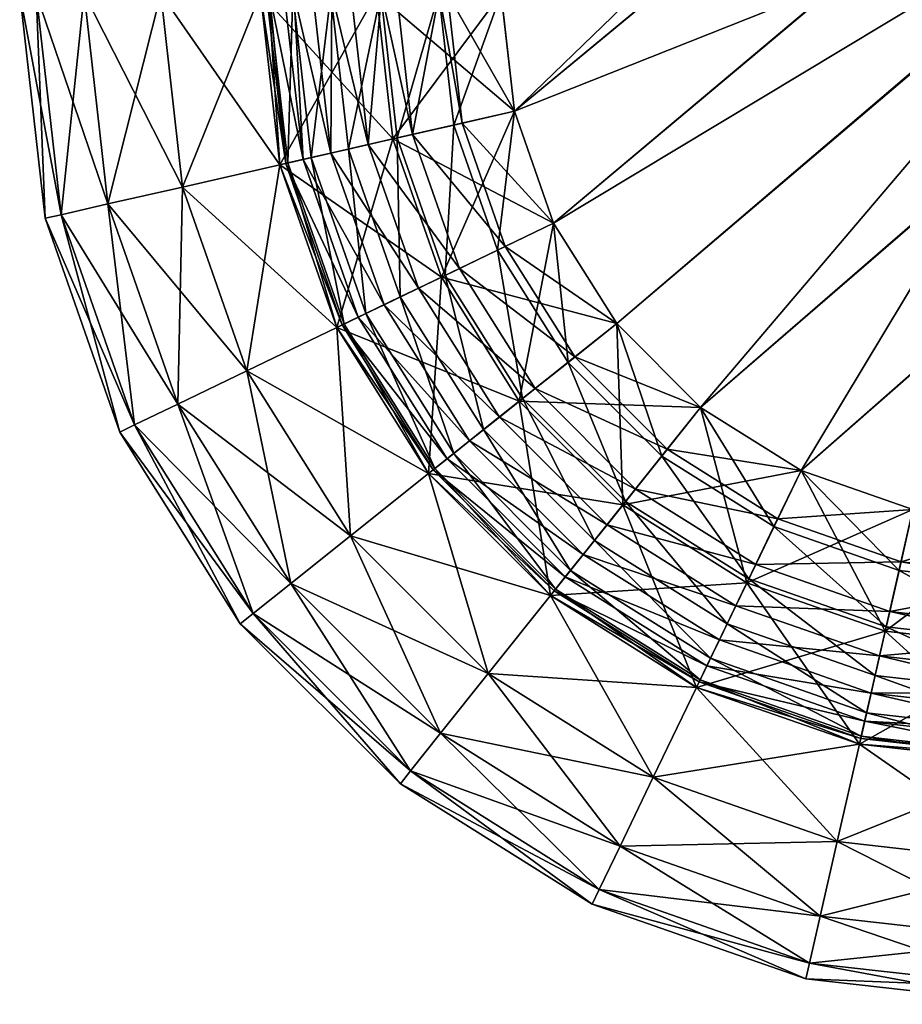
# Model space of a CAD drawing. Extents: x -0.32 to 1.18, y -0.35 to 0.35.
# Tile 1 of 196: x -0.32 to -0.31083, y -0.35 to -0.33977. Entities that reach past the tile are written whole.
import ezdxf

# ---------------------------------------------------------------- set-up
doc = ezdxf.new("R2010")
doc.units = 0
doc.linetypes.add('SOLIDLINE', pattern=[0])
doc.layers.add('BE3C_Form_2941_SLDPRT__Standard', color=252, linetype='SOLIDLINE')

msp = doc.modelspace()

# ---------------------------------------------------------------- meshes
at = {"layer": 'BE3C_Form_2941_SLDPRT__Standard', "color": 252}
mesh = msp.add_polyface(dxfattribs=at)
corners = [(-0.3095, -0.345, 0.43), (-0.134376, -0.276134, 0.43), (-0.145305, -0.268865, 0.43), (-0.155863, -0.260971, 0.43), (-0.234366, -0.147913, 0.43), (-0.315, -0.3395, 0.43), (-0.229999, -0.160245, 0.43), (-0.166035, -0.252442, 0.43), (-0.176312, -0.242758, 0.43), (-0.185314, -0.233244, 0.43), (-0.193784, -0.223247, 0.43), (-0.201709, -0.212776, 0.43), (-0.209074, -0.201835, 0.43), (-0.215858, -0.190431, 0.43), (-0.219261, -0.184102, 0.43), (-0.224964, -0.172312, 0.43), (-0.187184, -0.217959, 0.428963), (-0.180975, -0.212985, 0.425913), (-0.188309, -0.203203, 0.425883), (-0.179035, -0.227621, 0.42897), (-0.194803, -0.207843, 0.428955), (-0.185152, -0.233425, 0.4275), (-0.19367, -0.223389, 0.4275), (-0.179327, -0.228198, 0.426544), (-0.187545, -0.218474, 0.426537), (-0.181784, -0.213851, 0.423705), (-0.1892, -0.20398, 0.423678), (-0.201638, -0.212876, 0.4275), (-0.195228, -0.208291, 0.42653), (-0.176097, -0.242972, 0.4275), (-0.166035, -0.252442, 0.4275), (-0.3095, -0.345, 0.4275), (-0.155815, -0.261009, 0.4275), (-0.145205, -0.268936, 0.4275), (-0.134222, -0.276231, 0.4275), (-0.315, -0.3395, 0.4275), (-0.234309, -0.148086, 0.4275), (-0.229912, -0.160471, 0.4275), (-0.224839, -0.172588, 0.4275), (-0.219093, -0.184426, 0.4275), (-0.215858, -0.190431, 0.4275), (-0.209042, -0.201887, 0.4275), (-0.314862, -0.340724, 0.4275)]
mesh.append_faces([[corners[k] for k in face] for face in [(0, 1, 2), (0, 2, 3), (4, 5, 6), (3, 7, 0), (0, 7, 8), (0, 8, 9), (10, 11, 5), (5, 11, 12), (5, 12, 13), (13, 14, 5), (5, 14, 15), (5, 15, 6), (10, 5, 9), (16, 17, 18), (9, 19, 16), (9, 16, 10), (10, 16, 20), (10, 20, 11), (21, 22, 23), (23, 22, 24), (25, 24, 26), (22, 27, 24), (24, 27, 28), (24, 28, 26), (29, 30, 31), (31, 30, 32), (31, 32, 33), (33, 34, 31), (35, 36, 37), (35, 37, 38), (38, 39, 35), (35, 39, 40), (35, 40, 41), (29, 31, 21), (41, 27, 35), (35, 27, 22), (35, 22, 42), (42, 22, 21)]])
mesh = msp.add_polyface(dxfattribs=at)
corners = [(-0.123091, -0.282776, 0.43), (-0.134376, -0.276134, 0.43), (-0.3095, -0.345, 0.43), (-0.3138, -0.342929, 0.43), (-0.312929, -0.3438, 0.43), (-0.185314, -0.233244, 0.43), (-0.314455, -0.341886, 0.43), (-0.315, -0.3395, 0.43), (-0.314862, -0.340724, 0.43), (-0.311886, -0.344455, 0.43), (-0.310724, -0.344862, 0.43), (-0.3138, -0.342929, 0.4), (-0.314455, -0.341886, 0.4), (-0.308, -0.338, 0.4), (-0.314862, -0.340724, 0.4), (-0.315, -0.3395, 0.4), (-0.311886, -0.344455, 0.4), (-0.312929, -0.3438, 0.4), (-0.312929, -0.3438, 0.4025), (-0.311886, -0.344455, 0.4025), (-0.308, -0.338, 0.4025), (-0.315, -0.3395, 0.4025), (-0.314862, -0.340724, 0.4025), (-0.314455, -0.341886, 0.4025), (-0.3138, -0.342929, 0.4025), (-0.3095, -0.345, 0.4275), (-0.134222, -0.276231, 0.4275), (-0.12288, -0.282893, 0.4275), (-0.311886, -0.344455, 0.4275), (-0.312929, -0.3438, 0.4275), (-0.185152, -0.233425, 0.4275), (-0.3138, -0.342929, 0.4275), (-0.310724, -0.344862, 0.4275), (-0.314862, -0.340724, 0.4275), (-0.314455, -0.341886, 0.4275), (-0.316124, -0.341012, 0.40017), (-0.316294, -0.3395, 0.40017), (-0.314957, -0.342128, 0.402563), (-0.315404, -0.340848, 0.402563), (-0.315556, -0.3395, 0.402563), (-0.315621, -0.342448, 0.42983), (-0.316124, -0.341012, 0.42983), (-0.315582, -0.342429, 0.427165), (-0.315493, -0.340868, 0.427415), (-0.315038, -0.342167, 0.427415), (-0.315647, -0.3395, 0.427415), (-0.315, -0.3395, 0.4275)]
mesh.append_faces([[corners[k] for k in face] for face in [(0, 1, 2), (3, 4, 5), (3, 5, 6), (5, 7, 8), (5, 8, 6), (4, 9, 5), (5, 9, 10), (5, 10, 2), (11, 12, 13), (13, 12, 14), (13, 14, 15), (13, 16, 17), (13, 17, 11), (18, 19, 20), (20, 21, 22), (22, 23, 20), (20, 23, 24), (20, 24, 18), (25, 26, 27), (28, 29, 30), (30, 29, 31), (30, 25, 32), (30, 32, 28), (33, 30, 34), (34, 30, 31), (12, 35, 14), (14, 36, 15), (37, 23, 38), (38, 23, 22), (38, 22, 39), (39, 22, 21), (40, 6, 8), (41, 8, 7), (42, 43, 44), (45, 46, 43), (43, 46, 33), (43, 33, 44), (44, 33, 34)]])
mesh = msp.add_polyface(dxfattribs=at)
corners = [(-0.308, -0.338, 0.4), (-0.3095, -0.345, 0.4), (-0.310724, -0.344862, 0.4), (-0.311886, -0.344455, 0.4), (-0.308, -0.338, 0.4025), (-0.311886, -0.344455, 0.4025), (-0.310724, -0.344862, 0.4025), (-0.3095, -0.345, 0.4025), (-0.3095, -0.346294, 0.40017), (-0.311012, -0.346124, 0.40017), (-0.312448, -0.345621, 0.40017), (-0.3095, -0.345644, 0.402593), (-0.3095, -0.345556, 0.402563), (-0.310848, -0.345404, 0.402563), (-0.3095, -0.346243, 0.402847), (-0.3095, -0.346085, 0.402748), (-0.310965, -0.34592, 0.402748), (-0.311159, -0.346768, 0.403441), (-0.311071, -0.346382, 0.403045), (-0.312734, -0.346216, 0.403441), (-0.3095, -0.346559, 0.403045), (-0.312563, -0.34586, 0.403045), (-0.312357, -0.345433, 0.402748), (-0.312128, -0.344957, 0.402563), (-0.3095, -0.346294, 0.42983), (-0.3095, -0.345, 0.43), (-0.310724, -0.344862, 0.43), (-0.311012, -0.346124, 0.42983), (-0.311886, -0.344455, 0.43), (-0.312448, -0.345621, 0.42983), (-0.31128, -0.347299, 0.42933), (-0.311117, -0.346586, 0.426768), (-0.312429, -0.345582, 0.427165), (-0.311002, -0.346081, 0.427165), (-0.3095, -0.346768, 0.426768), (-0.3095, -0.34625, 0.427165), (-0.312167, -0.345038, 0.427415), (-0.310868, -0.345493, 0.427415), (-0.3095, -0.345647, 0.427415), (-0.311886, -0.344455, 0.4275), (-0.310724, -0.344862, 0.4275), (-0.3095, -0.345, 0.4275)]
mesh.append_faces([[corners[k] for k in face] for face in [(0, 1, 2), (2, 3, 0), (4, 5, 6), (4, 6, 7), (1, 8, 9), (1, 9, 2), (2, 9, 10), (2, 10, 3), (11, 12, 13), (14, 15, 16), (17, 18, 19), (20, 14, 18), (18, 14, 16), (18, 16, 21), (21, 16, 22), (15, 11, 16), (16, 11, 13), (16, 13, 22), (22, 13, 23), (12, 7, 13), (13, 7, 6), (13, 6, 23), (23, 6, 5), (24, 25, 26), (24, 26, 27), (27, 26, 28), (27, 28, 29), (30, 27, 29), (31, 32, 33), (34, 33, 35), (32, 36, 33), (33, 36, 37), (33, 37, 35), (35, 37, 38), (36, 39, 37), (37, 39, 40), (37, 40, 38), (38, 40, 41)]])
mesh = msp.add_polyface(dxfattribs=at)
corners = [(-0.319737, -0.341836, 0.405), (-0.319737, -0.341836, 0.425), (-0.32, -0.3395, 0.425), (-0.32, -0.3395, 0.405), (-0.3175, -0.3395, 0.405), (-0.3175, -0.3395, 0.425), (-0.317299, -0.34128, 0.405), (-0.317299, -0.34128, 0.425), (-0.316708, -0.342971, 0.405), (-0.319571, -0.341799, 0.403706), (-0.31983, -0.3395, 0.403706), (-0.319084, -0.341687, 0.4025), (-0.31933, -0.3395, 0.4025), (-0.318309, -0.341511, 0.401464), (-0.318536, -0.3395, 0.401464), (-0.316708, -0.342971, 0.40067), (-0.317299, -0.34128, 0.40067), (-0.3175, -0.3395, 0.40067), (-0.316124, -0.341012, 0.40017), (-0.317153, -0.3395, 0.403757), (-0.317252, -0.3395, 0.403915), (-0.317058, -0.341225, 0.403915), (-0.317407, -0.3395, 0.404356), (-0.317437, -0.3395, 0.404444), (-0.317238, -0.341266, 0.404444), (-0.316651, -0.342944, 0.404444), (-0.316768, -0.341159, 0.403441), (-0.317299, -0.34128, 0.42933), (-0.316294, -0.3395, 0.42983), (-0.3175, -0.3395, 0.42933), (-0.317641, -0.34342, 0.428536), (-0.318309, -0.341511, 0.428536), (-0.318536, -0.3395, 0.428536), (-0.319084, -0.341687, 0.4275), (-0.31933, -0.3395, 0.4275), (-0.319571, -0.341799, 0.426294), (-0.31983, -0.3395, 0.426294), (-0.317415, -0.3395, 0.425647), (-0.317216, -0.341261, 0.425647), (-0.316708, -0.342971, 0.425), (-0.317165, -0.3395, 0.42625), (-0.316973, -0.341206, 0.42625)]
mesh.append_faces([[corners[k] for k in face] for face in [(0, 1, 2), (0, 2, 3), (4, 5, 6), (6, 5, 7), (6, 7, 8), (9, 0, 3), (9, 3, 10), (11, 9, 10), (11, 10, 12), (13, 11, 12), (13, 12, 14), (15, 13, 16), (16, 13, 14), (16, 14, 17), (18, 16, 17), (19, 20, 21), (22, 23, 24), (6, 25, 24), (6, 24, 4), (4, 24, 23), (24, 21, 22), (22, 21, 20), (21, 26, 19), (27, 28, 29), (30, 27, 31), (31, 27, 29), (31, 29, 32), (33, 31, 32), (33, 32, 34), (35, 33, 34), (35, 34, 36), (1, 35, 36), (1, 36, 2), (5, 37, 7), (7, 37, 38), (7, 38, 39), (37, 40, 38), (38, 40, 41)]])
mesh = msp.add_polyface(dxfattribs=at)
corners = [(-0.315621, -0.342448, 0.40017), (-0.317299, -0.34128, 0.40067), (-0.316124, -0.341012, 0.40017), (-0.3175, -0.3395, 0.40067), (-0.316294, -0.3395, 0.40017), (-0.314455, -0.341886, 0.4), (-0.314862, -0.340724, 0.4), (-0.315644, -0.3395, 0.402593), (-0.316085, -0.3395, 0.402748), (-0.31592, -0.340965, 0.402748), (-0.316243, -0.3395, 0.402847), (-0.316559, -0.3395, 0.403045), (-0.316382, -0.341071, 0.403045), (-0.316757, -0.3395, 0.403243), (-0.316955, -0.3395, 0.403441), (-0.316768, -0.341159, 0.403441), (-0.317238, -0.341266, 0.404444), (-0.316485, -0.342864, 0.403915), (-0.317058, -0.341225, 0.403915), (-0.316216, -0.342734, 0.403441), (-0.317153, -0.3395, 0.403757), (-0.31586, -0.342563, 0.403045), (-0.315433, -0.342357, 0.402748), (-0.314957, -0.342128, 0.402563), (-0.315404, -0.340848, 0.402563), (-0.315556, -0.3395, 0.402563), (-0.315621, -0.342448, 0.42983), (-0.314862, -0.340724, 0.43), (-0.316124, -0.341012, 0.42983), (-0.315, -0.3395, 0.43), (-0.316294, -0.3395, 0.42983), (-0.316708, -0.342971, 0.42933), (-0.317299, -0.34128, 0.42933), (-0.317216, -0.341261, 0.425647), (-0.316973, -0.341206, 0.42625), (-0.316631, -0.342934, 0.425647), (-0.317165, -0.3395, 0.42625), (-0.316768, -0.3395, 0.426768), (-0.316586, -0.341117, 0.426768), (-0.316406, -0.342826, 0.42625), (-0.31625, -0.3395, 0.427165), (-0.316081, -0.341002, 0.427165), (-0.316048, -0.342653, 0.426768), (-0.315582, -0.342429, 0.427165), (-0.315647, -0.3395, 0.427415), (-0.315493, -0.340868, 0.427415)]
mesh.append_faces([[corners[k] for k in face] for face in [(0, 1, 2), (2, 3, 4), (5, 0, 2), (6, 2, 4), (7, 8, 9), (10, 11, 12), (13, 14, 15), (16, 17, 18), (18, 19, 15), (20, 15, 14), (19, 21, 15), (15, 21, 12), (15, 12, 13), (13, 12, 11), (21, 22, 12), (12, 22, 9), (12, 9, 10), (10, 9, 8), (22, 23, 9), (9, 23, 24), (9, 24, 7), (7, 24, 25), (26, 27, 28), (28, 29, 30), (31, 26, 28), (31, 28, 32), (32, 28, 30), (33, 34, 35), (36, 37, 34), (34, 37, 38), (34, 38, 39), (37, 40, 38), (38, 40, 41), (38, 41, 42), (42, 41, 43), (40, 44, 41), (41, 44, 45), (41, 45, 43)]])
mesh = msp.add_polyface(dxfattribs=at)
corners = [(-0.31896, -0.344056, 0.405), (-0.31896, -0.344056, 0.425), (-0.319737, -0.341836, 0.425), (-0.319737, -0.341836, 0.405), (-0.316708, -0.342971, 0.405), (-0.317299, -0.34128, 0.425), (-0.316708, -0.342971, 0.425), (-0.315755, -0.344488, 0.405), (-0.315755, -0.344488, 0.425), (-0.318807, -0.343982, 0.403706), (-0.319571, -0.341799, 0.403706), (-0.318357, -0.343765, 0.4025), (-0.319084, -0.341687, 0.4025), (-0.316564, -0.345134, 0.401464), (-0.317641, -0.34342, 0.401464), (-0.318309, -0.341511, 0.401464), (-0.315755, -0.344488, 0.40067), (-0.316708, -0.342971, 0.40067), (-0.315621, -0.342448, 0.40017), (-0.317299, -0.34128, 0.40067), (-0.315706, -0.344449, 0.404444), (-0.316651, -0.342944, 0.404444), (-0.317299, -0.34128, 0.405), (-0.315561, -0.344334, 0.403915), (-0.316485, -0.342864, 0.403915), (-0.317238, -0.341266, 0.404444), (-0.316216, -0.342734, 0.403441), (-0.317058, -0.341225, 0.403915), (-0.315755, -0.344488, 0.42933), (-0.315621, -0.342448, 0.42983), (-0.316708, -0.342971, 0.42933), (-0.316564, -0.345134, 0.428536), (-0.317641, -0.34342, 0.428536), (-0.317299, -0.34128, 0.42933), (-0.317185, -0.345629, 0.4275), (-0.318357, -0.343765, 0.4275), (-0.318309, -0.341511, 0.428536), (-0.319084, -0.341687, 0.4275), (-0.318807, -0.343982, 0.426294), (-0.319571, -0.341799, 0.426294), (-0.317216, -0.341261, 0.425647), (-0.316631, -0.342934, 0.425647), (-0.315688, -0.344435, 0.425647), (-0.316973, -0.341206, 0.42625), (-0.316406, -0.342826, 0.42625), (-0.316586, -0.341117, 0.426768), (-0.316048, -0.342653, 0.426768)]
mesh.append_faces([[corners[k] for k in face] for face in [(0, 1, 2), (0, 2, 3), (4, 5, 6), (4, 6, 7), (7, 6, 8), (9, 0, 3), (9, 3, 10), (11, 9, 10), (11, 10, 12), (13, 11, 14), (14, 11, 12), (14, 12, 15), (16, 14, 17), (17, 14, 15), (18, 17, 19), (7, 20, 4), (4, 20, 21), (4, 21, 22), (21, 23, 24), (21, 24, 25), (24, 26, 27), (28, 29, 30), (31, 28, 30), (31, 30, 32), (32, 30, 33), (34, 32, 35), (35, 32, 36), (35, 36, 37), (38, 35, 37), (38, 37, 39), (1, 38, 39), (1, 39, 2), (6, 40, 41), (6, 41, 8), (8, 41, 42), (41, 43, 44), (41, 44, 42), (44, 45, 46)]])
mesh = msp.add_polyface(dxfattribs=at)
corners = [(-0.313736, -0.344812, 0.40017), (-0.315755, -0.344488, 0.40067), (-0.314812, -0.343736, 0.40017), (-0.316708, -0.342971, 0.40067), (-0.315621, -0.342448, 0.40017), (-0.312929, -0.3438, 0.4), (-0.3138, -0.342929, 0.4), (-0.314455, -0.341886, 0.4), (-0.315706, -0.344449, 0.404444), (-0.315561, -0.344334, 0.403915), (-0.316651, -0.342944, 0.404444), (-0.315328, -0.344148, 0.403441), (-0.316485, -0.342864, 0.403915), (-0.316216, -0.342734, 0.403441), (-0.315019, -0.343901, 0.403045), (-0.31586, -0.342563, 0.403045), (-0.313605, -0.344648, 0.402748), (-0.314648, -0.343605, 0.402748), (-0.315433, -0.342357, 0.402748), (-0.313276, -0.344235, 0.402563), (-0.314235, -0.343276, 0.402563), (-0.314957, -0.342128, 0.402563), (-0.3138, -0.342929, 0.4025), (-0.314455, -0.341886, 0.4025), (-0.313736, -0.344812, 0.42983), (-0.3138, -0.342929, 0.43), (-0.314812, -0.343736, 0.42983), (-0.314455, -0.341886, 0.43), (-0.315621, -0.342448, 0.42983), (-0.315755, -0.344488, 0.42933), (-0.315688, -0.344435, 0.425647), (-0.316406, -0.342826, 0.42625), (-0.315493, -0.344279, 0.42625), (-0.316048, -0.342653, 0.426768), (-0.315182, -0.344031, 0.426768), (-0.315582, -0.342429, 0.427165), (-0.314777, -0.343709, 0.427165), (-0.314031, -0.345182, 0.426768), (-0.315038, -0.342167, 0.427415), (-0.314306, -0.343333, 0.427415), (-0.313709, -0.344777, 0.427165), (-0.313333, -0.344306, 0.427415), (-0.314455, -0.341886, 0.4275), (-0.3138, -0.342929, 0.4275)]
mesh.append_faces([[corners[k] for k in face] for face in [(0, 1, 2), (2, 1, 3), (2, 3, 4), (5, 0, 2), (5, 2, 6), (6, 2, 4), (6, 4, 7), (8, 9, 10), (9, 11, 12), (12, 11, 13), (11, 14, 13), (13, 14, 15), (14, 16, 17), (14, 17, 15), (15, 17, 18), (16, 19, 17), (17, 19, 20), (17, 20, 18), (18, 20, 21), (20, 22, 21), (21, 22, 23), (24, 25, 26), (26, 25, 27), (26, 27, 28), (29, 26, 28), (30, 31, 32), (31, 33, 32), (32, 33, 34), (33, 35, 34), (34, 35, 36), (34, 36, 37), (35, 38, 36), (36, 38, 39), (36, 39, 40), (40, 39, 41), (38, 42, 39), (39, 42, 43), (39, 43, 41)]])
mesh = msp.add_polyface(dxfattribs=at)
corners = [(-0.312971, -0.346708, 0.405), (-0.314488, -0.345755, 0.425), (-0.312971, -0.346708, 0.425), (-0.311012, -0.346124, 0.40017), (-0.312971, -0.346708, 0.40067), (-0.312448, -0.345621, 0.40017), (-0.314488, -0.345755, 0.40067), (-0.313736, -0.344812, 0.40017), (-0.311886, -0.344455, 0.4), (-0.312929, -0.3438, 0.4), (-0.312944, -0.346651, 0.404444), (-0.314488, -0.345755, 0.405), (-0.312864, -0.346485, 0.403915), (-0.314449, -0.345706, 0.404444), (-0.312734, -0.346216, 0.403441), (-0.314334, -0.345561, 0.403915), (-0.311071, -0.346382, 0.403045), (-0.312563, -0.34586, 0.403045), (-0.314148, -0.345328, 0.403441), (-0.313901, -0.345019, 0.403045), (-0.312357, -0.345433, 0.402748), (-0.313605, -0.344648, 0.402748), (-0.312128, -0.344957, 0.402563), (-0.313276, -0.344235, 0.402563), (-0.311886, -0.344455, 0.4025), (-0.312929, -0.3438, 0.4025), (-0.314235, -0.343276, 0.402563), (-0.3138, -0.342929, 0.4025), (-0.312448, -0.345621, 0.42983), (-0.311886, -0.344455, 0.43), (-0.312929, -0.3438, 0.43), (-0.313736, -0.344812, 0.42983), (-0.3138, -0.342929, 0.43), (-0.312971, -0.346708, 0.42933), (-0.314488, -0.345755, 0.42933), (-0.314435, -0.345688, 0.425647), (-0.312934, -0.346631, 0.425647), (-0.314279, -0.345493, 0.42625), (-0.312826, -0.346406, 0.42625), (-0.314031, -0.345182, 0.426768), (-0.312653, -0.346048, 0.426768), (-0.311206, -0.346973, 0.42625), (-0.313709, -0.344777, 0.427165), (-0.312429, -0.345582, 0.427165), (-0.311117, -0.346586, 0.426768), (-0.313333, -0.344306, 0.427415), (-0.312167, -0.345038, 0.427415), (-0.3138, -0.342929, 0.4275), (-0.312929, -0.3438, 0.4275), (-0.311886, -0.344455, 0.4275)]
mesh.append_faces([[corners[k] for k in face] for face in [(0, 1, 2), (3, 4, 5), (5, 4, 6), (5, 6, 7), (8, 5, 7), (8, 7, 9), (0, 10, 11), (10, 12, 13), (12, 14, 15), (14, 16, 17), (14, 17, 18), (18, 17, 19), (17, 20, 19), (19, 20, 21), (20, 22, 21), (21, 22, 23), (22, 24, 23), (23, 24, 25), (23, 25, 26), (26, 25, 27), (28, 29, 30), (28, 30, 31), (31, 30, 32), (33, 28, 31), (33, 31, 34), (2, 35, 36), (36, 37, 38), (37, 39, 38), (38, 39, 40), (38, 40, 41), (39, 42, 40), (40, 42, 43), (40, 43, 44), (42, 45, 43), (43, 45, 46), (45, 47, 48), (45, 48, 46), (46, 48, 49)]])
mesh = msp.add_polyface(dxfattribs=at)
corners = [(-0.314056, -0.34896, 0.405), (-0.316047, -0.347709, 0.425), (-0.316047, -0.347709, 0.405), (-0.317709, -0.346047, 0.425), (-0.317709, -0.346047, 0.405), (-0.31896, -0.344056, 0.425), (-0.31896, -0.344056, 0.405), (-0.315755, -0.344488, 0.405), (-0.315755, -0.344488, 0.425), (-0.314488, -0.345755, 0.405), (-0.313982, -0.348807, 0.403706), (-0.31594, -0.347576, 0.403706), (-0.317576, -0.34594, 0.403706), (-0.318807, -0.343982, 0.403706), (-0.315629, -0.347185, 0.4025), (-0.317185, -0.345629, 0.4025), (-0.318357, -0.343765, 0.4025), (-0.315134, -0.346564, 0.401464), (-0.316564, -0.345134, 0.401464), (-0.314488, -0.345755, 0.40067), (-0.315755, -0.344488, 0.40067), (-0.317641, -0.34342, 0.401464), (-0.314449, -0.345706, 0.404444), (-0.315706, -0.344449, 0.404444), (-0.315134, -0.346564, 0.428536), (-0.315755, -0.344488, 0.42933), (-0.316564, -0.345134, 0.428536), (-0.315629, -0.347185, 0.4275), (-0.317185, -0.345629, 0.4275), (-0.317641, -0.34342, 0.428536), (-0.31594, -0.347576, 0.426294), (-0.317576, -0.34594, 0.426294), (-0.318357, -0.343765, 0.4275), (-0.318807, -0.343982, 0.426294), (-0.314056, -0.34896, 0.425), (-0.315688, -0.344435, 0.425647), (-0.314488, -0.345755, 0.425), (-0.315493, -0.344279, 0.42625), (-0.314435, -0.345688, 0.425647)]
mesh.append_faces([[corners[k] for k in face] for face in [(0, 1, 2), (2, 1, 3), (2, 3, 4), (4, 3, 5), (4, 5, 6), (7, 8, 9), (10, 2, 11), (11, 2, 4), (11, 4, 12), (12, 4, 6), (12, 6, 13), (14, 11, 12), (14, 12, 15), (15, 12, 13), (15, 13, 16), (17, 14, 15), (17, 15, 18), (18, 15, 16), (19, 17, 18), (19, 18, 20), (20, 18, 21), (7, 22, 23), (24, 25, 26), (27, 24, 26), (27, 26, 28), (28, 26, 29), (30, 27, 28), (30, 28, 31), (31, 28, 32), (31, 32, 33), (34, 30, 1), (1, 30, 31), (1, 31, 3), (3, 31, 33), (3, 33, 5), (8, 35, 36), (35, 37, 38)]])
mesh = msp.add_polyface(dxfattribs=at)
corners = [(-0.314056, -0.34896, 0.405), (-0.314056, -0.34896, 0.425), (-0.316047, -0.347709, 0.425), (-0.314488, -0.345755, 0.405), (-0.315755, -0.344488, 0.425), (-0.314488, -0.345755, 0.425), (-0.312971, -0.346708, 0.405), (-0.313982, -0.348807, 0.403706), (-0.316047, -0.347709, 0.405), (-0.313765, -0.348357, 0.4025), (-0.31594, -0.347576, 0.403706), (-0.315629, -0.347185, 0.4025), (-0.31342, -0.347641, 0.401464), (-0.315134, -0.346564, 0.401464), (-0.312971, -0.346708, 0.40067), (-0.314488, -0.345755, 0.40067), (-0.313736, -0.344812, 0.40017), (-0.315755, -0.344488, 0.40067), (-0.312944, -0.346651, 0.404444), (-0.314449, -0.345706, 0.404444), (-0.315755, -0.344488, 0.405), (-0.312864, -0.346485, 0.403915), (-0.314334, -0.345561, 0.403915), (-0.315706, -0.344449, 0.404444), (-0.315561, -0.344334, 0.403915), (-0.312734, -0.346216, 0.403441), (-0.314148, -0.345328, 0.403441), (-0.315328, -0.344148, 0.403441), (-0.313901, -0.345019, 0.403045), (-0.315019, -0.343901, 0.403045), (-0.313605, -0.344648, 0.402748), (-0.314488, -0.345755, 0.42933), (-0.313736, -0.344812, 0.42983), (-0.314812, -0.343736, 0.42983), (-0.315755, -0.344488, 0.42933), (-0.31342, -0.347641, 0.428536), (-0.315134, -0.346564, 0.428536), (-0.313765, -0.348357, 0.4275), (-0.315629, -0.347185, 0.4275), (-0.313982, -0.348807, 0.426294), (-0.31594, -0.347576, 0.426294), (-0.315688, -0.344435, 0.425647), (-0.314435, -0.345688, 0.425647), (-0.312971, -0.346708, 0.425), (-0.315493, -0.344279, 0.42625), (-0.314279, -0.345493, 0.42625), (-0.312934, -0.346631, 0.425647), (-0.315182, -0.344031, 0.426768), (-0.314031, -0.345182, 0.426768), (-0.314777, -0.343709, 0.427165), (-0.313709, -0.344777, 0.427165)]
mesh.append_faces([[corners[k] for k in face] for face in [(0, 1, 2), (3, 4, 5), (3, 5, 6), (7, 0, 8), (9, 7, 10), (9, 10, 11), (12, 9, 11), (12, 11, 13), (14, 12, 13), (14, 13, 15), (16, 15, 17), (3, 18, 19), (3, 19, 20), (19, 21, 22), (19, 22, 23), (23, 22, 24), (22, 25, 26), (22, 26, 24), (24, 26, 27), (26, 28, 27), (27, 28, 29), (28, 30, 29), (31, 32, 33), (31, 33, 34), (35, 31, 36), (36, 31, 34), (37, 35, 36), (37, 36, 38), (39, 37, 38), (39, 38, 40), (1, 39, 40), (5, 41, 42), (5, 42, 43), (42, 44, 45), (42, 45, 46), (44, 47, 45), (45, 47, 48), (48, 49, 50)]])
mesh = msp.add_polyface(dxfattribs=at)
corners = [(-0.3095, -0.35, 0.405), (-0.311836, -0.349737, 0.425), (-0.311836, -0.349737, 0.405), (-0.314056, -0.34896, 0.425), (-0.314056, -0.34896, 0.405), (-0.312971, -0.346708, 0.405), (-0.312971, -0.346708, 0.425), (-0.31128, -0.347299, 0.405), (-0.31128, -0.347299, 0.425), (-0.3095, -0.34983, 0.403706), (-0.311799, -0.349571, 0.403706), (-0.313982, -0.348807, 0.403706), (-0.3095, -0.34933, 0.4025), (-0.311687, -0.349084, 0.4025), (-0.313765, -0.348357, 0.4025), (-0.311511, -0.348309, 0.401464), (-0.31342, -0.347641, 0.401464), (-0.31128, -0.347299, 0.40067), (-0.312971, -0.346708, 0.40067), (-0.311012, -0.346124, 0.40017), (-0.311266, -0.347238, 0.404444), (-0.312944, -0.346651, 0.404444), (-0.311225, -0.347058, 0.403915), (-0.312864, -0.346485, 0.403915), (-0.311159, -0.346768, 0.403441), (-0.312734, -0.346216, 0.403441), (-0.31128, -0.347299, 0.42933), (-0.312448, -0.345621, 0.42983), (-0.312971, -0.346708, 0.42933), (-0.311511, -0.348309, 0.428536), (-0.31342, -0.347641, 0.428536), (-0.314488, -0.345755, 0.42933), (-0.311687, -0.349084, 0.4275), (-0.313765, -0.348357, 0.4275), (-0.311799, -0.349571, 0.426294), (-0.313982, -0.348807, 0.426294), (-0.3095, -0.35, 0.425), (-0.312934, -0.346631, 0.425647), (-0.311261, -0.347216, 0.425647), (-0.312826, -0.346406, 0.42625), (-0.311206, -0.346973, 0.42625), (-0.312653, -0.346048, 0.426768), (-0.311117, -0.346586, 0.426768)]
mesh.append_faces([[corners[k] for k in face] for face in [(0, 1, 2), (2, 1, 3), (2, 3, 4), (5, 6, 7), (7, 6, 8), (9, 2, 10), (10, 2, 4), (10, 4, 11), (12, 10, 13), (13, 10, 11), (13, 11, 14), (15, 13, 14), (15, 14, 16), (17, 15, 16), (17, 16, 18), (19, 17, 18), (7, 20, 5), (5, 20, 21), (20, 22, 21), (21, 22, 23), (22, 24, 23), (23, 24, 25), (26, 27, 28), (29, 26, 28), (29, 28, 30), (30, 28, 31), (32, 29, 30), (32, 30, 33), (34, 32, 33), (34, 33, 35), (36, 34, 1), (1, 34, 35), (1, 35, 3), (6, 37, 8), (8, 37, 38), (37, 39, 38), (38, 39, 40), (40, 41, 42)]])
mesh = msp.add_polyface(dxfattribs=at)
corners = [(-0.3095, -0.35, 0.405), (-0.3095, -0.35, 0.425), (-0.311836, -0.349737, 0.425), (-0.31128, -0.347299, 0.405), (-0.31128, -0.347299, 0.425), (-0.3095, -0.3475, 0.405), (-0.3095, -0.3475, 0.425), (-0.3095, -0.346294, 0.40017), (-0.3095, -0.3475, 0.40067), (-0.31128, -0.347299, 0.40067), (-0.3095, -0.348536, 0.401464), (-0.311511, -0.348309, 0.401464), (-0.3095, -0.34933, 0.4025), (-0.311687, -0.349084, 0.4025), (-0.3095, -0.34983, 0.403706), (-0.311799, -0.349571, 0.403706), (-0.311836, -0.349737, 0.405), (-0.311012, -0.346124, 0.40017), (-0.3095, -0.346757, 0.403243), (-0.3095, -0.346559, 0.403045), (-0.311071, -0.346382, 0.403045), (-0.3095, -0.347153, 0.403757), (-0.3095, -0.346955, 0.403441), (-0.311159, -0.346768, 0.403441), (-0.3095, -0.347407, 0.404356), (-0.3095, -0.347252, 0.403915), (-0.311225, -0.347058, 0.403915), (-0.3095, -0.347437, 0.404444), (-0.311266, -0.347238, 0.404444), (-0.3095, -0.34983, 0.426294), (-0.311799, -0.349571, 0.426294), (-0.3095, -0.34933, 0.4275), (-0.311687, -0.349084, 0.4275), (-0.3095, -0.348536, 0.428536), (-0.311511, -0.348309, 0.428536), (-0.3095, -0.3475, 0.42933), (-0.31128, -0.347299, 0.42933), (-0.3095, -0.346294, 0.42983), (-0.311012, -0.346124, 0.42983), (-0.311261, -0.347216, 0.425647), (-0.3095, -0.347415, 0.425647), (-0.311206, -0.346973, 0.42625), (-0.3095, -0.347165, 0.42625), (-0.311117, -0.346586, 0.426768), (-0.3095, -0.346768, 0.426768), (-0.311002, -0.346081, 0.427165)]
mesh.append_faces([[corners[k] for k in face] for face in [(0, 1, 2), (3, 4, 5), (5, 4, 6), (7, 8, 9), (8, 10, 11), (10, 12, 13), (12, 14, 15), (14, 0, 16), (10, 13, 11), (8, 11, 9), (7, 9, 17), (18, 19, 20), (21, 22, 23), (24, 25, 26), (5, 27, 3), (3, 27, 28), (27, 24, 28), (28, 24, 26), (25, 21, 26), (26, 21, 23), (22, 18, 23), (23, 18, 20), (1, 29, 30), (29, 31, 32), (31, 33, 34), (33, 35, 36), (35, 37, 38), (35, 38, 36), (33, 36, 34), (31, 34, 32), (29, 32, 30), (4, 39, 6), (6, 39, 40), (39, 41, 40), (40, 41, 42), (41, 43, 42), (42, 43, 44), (43, 45, 44)]])

doc.saveas('drawing.dxf')
